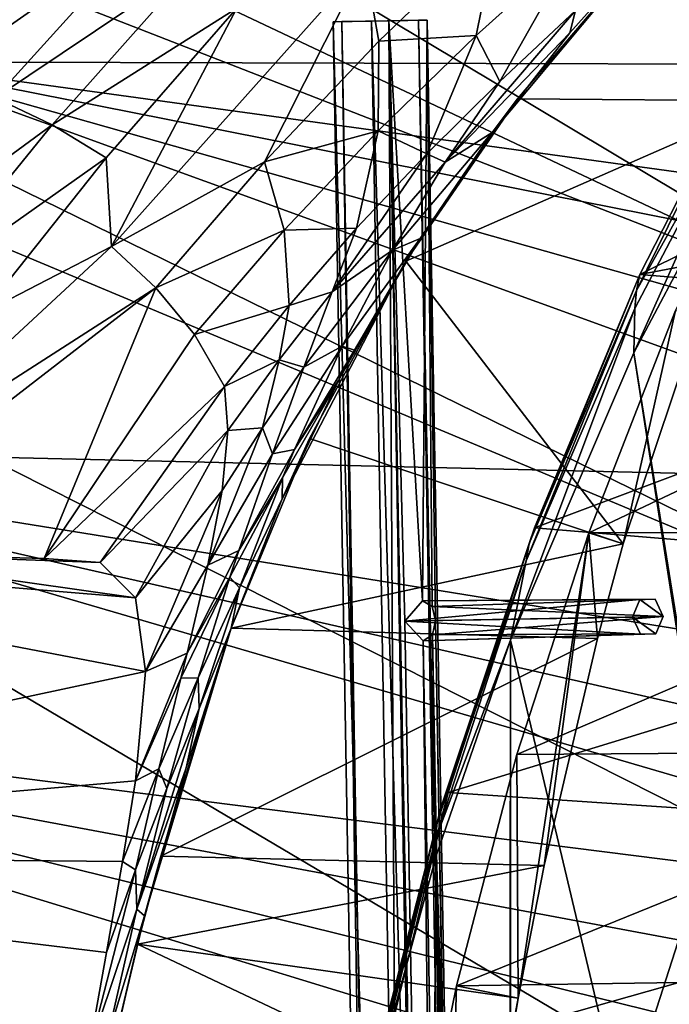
# Model space of a CAD drawing. Header units: metres. Extents: x -1004 to 0, y -708 to 0.
# Tile 70 of 103: x -153 to -88, y -256 to -157. Entities that reach past the tile are written whole.
import ezdxf

# ---------------------------------------------------------------- set-up
doc = ezdxf.new("R2010")
doc.units = ezdxf.units.M

msp = doc.modelspace()

# ---------------------------------------------------------------- linework, layer by layer
at = {"layer": 'top01'}
for points in [[(-167.297272, -161.656906, 628.322815), (-167.226578, -161.581223, 660.234009), (-131.362335, -126.032669, 628.322815)], [(-167.297272, -161.656906, 628.322815), (-131.362335, -126.032669, 628.322815), (-129.359299, -127.036476, 612.237427)], [(-167.226578, -161.581223, 660.234009), (-131.362518, -126.032402, 661.173096), (-131.362335, -126.032669, 628.322815)], [(-69.684868, -161.822006, 662.788147), (-131.362518, -126.032402, 661.173096), (-167.226578, -161.581223, 660.234009)], [(-69.684868, -161.822006, 662.788147), (-73.041176, -147.512085, 662.700317), (-131.362518, -126.032402, 661.173096)], [(-144.669205, -145.329971, 596.254639), (-167.297272, -161.656906, 628.322815), (-129.359299, -127.036476, 612.237427)], [(-144.669205, -145.329971, 596.254639), (-161.207809, -163.052963, 596.327454), (-167.297272, -161.656906, 628.322815)], [(-139.850632, -148.10556, 564.308838), (-161.207809, -163.052963, 596.327454), (-144.669205, -145.329971, 596.254639)], [(-139.850632, -148.10556, 564.308838), (-155.316925, -165.149384, 564.417969), (-161.207809, -163.052963, 596.327454)], [(-135.308334, -151.731903, 532.550476), (-155.316925, -165.149384, 564.417969), (-139.850632, -148.10556, 564.308838)], [(-116.972603, -159.508804, 441.937164), (-118.373405, -151.642166, 470.991943), (-105.040154, -148.033386, 441.096008)], [(-116.972603, -159.508804, 441.937164), (-105.040154, -148.033386, 441.096008), (-107.234642, -158.940598, 412.950928)], [(-105.040154, -148.033386, 441.096008), (-97.137924, -149.830536, 412.104858), (-107.234642, -158.940598, 412.950928)], [(-105.647194, -168.636063, 358.407745), (-89.513191, -149.309341, 241.204956), (-103.117104, -165.247604, 245.932571)], [(-105.647194, -168.636063, 358.407745), (-97.864403, -158.671875, 371.655823), (-89.513191, -149.309341, 241.204956)], [(-77.689262, -165.469803, 241.4319), (-103.117104, -165.247604, 245.932571), (-89.513191, -149.309341, 241.204956)], [(-89.513191, -149.309341, 384.994965), (-97.864403, -158.671875, 371.655823), (-97.313828, -156.425735, 385.208649)], [(-97.864403, -158.671875, 371.655823), (-89.513191, -149.309341, 384.994965), (-89.513191, -149.309341, 241.204956)], [(-77.689262, -165.469803, 241.4319), (-89.513191, -149.309341, 241.204956), (-51.296959, -150.247864, 234.532043)], [(-107.234642, -158.940598, 412.950928), (-97.137924, -149.830536, 412.104858), (-104.867096, -163.547592, 385.701385)], [(-97.137924, -149.830536, 412.104858), (-97.313828, -156.425735, 385.208649), (-104.867096, -163.547592, 385.701385)], [(-135.308334, -151.731903, 532.550476), (-149.62262, -167.851547, 532.642029), (-155.316925, -165.149384, 564.417969)], [(-131.17894, -156.188416, 501.049255), (-149.62262, -167.851547, 532.642029), (-135.308334, -151.731903, 532.550476)], [(-128.405945, -171.552017, 442.875641), (-143.705566, -180.003922, 472.123138), (-118.373405, -151.642166, 470.991943)], [(-143.705566, -180.003922, 472.123138), (-131.17894, -156.188416, 501.049255), (-118.373405, -151.642166, 470.991943)], [(-116.972603, -159.508804, 441.937164), (-128.405945, -171.552017, 442.875641), (-118.373405, -151.642166, 470.991943)], [(-131.17894, -156.188416, 501.049255), (-144.222244, -171.144958, 501.049255), (-149.62262, -167.851547, 532.642029)], [(-144.222244, -171.144958, 501.049255), (-131.17894, -156.188416, 501.049255), (-143.705566, -180.003922, 472.123138)], [(-97.313828, -156.425735, 385.208649), (-97.864403, -158.671875, 371.655823), (-110.349518, -171.577942, 372.132599)], [(-97.313828, -156.425735, 385.208649), (-110.349518, -171.577942, 372.132599), (-104.867096, -163.547592, 385.701385)], [(-112.161003, -170.772842, 386.39917), (-117.03196, -168.452621, 413.966339), (-107.234642, -158.940598, 412.950928)], [(-107.234642, -158.940598, 412.950928), (-117.03196, -168.452621, 413.966339), (-116.972603, -159.508804, 441.937164)], [(-104.867096, -163.547592, 385.701385), (-112.161003, -170.772842, 386.39917), (-107.234642, -158.940598, 412.950928)], [(-97.864403, -158.671875, 371.655823), (-105.647194, -168.636063, 358.407745), (-110.349518, -171.577942, 372.132599)], [(-78.692848, -162.095596, 1562.10791), (-78.531273, -158.697357, 1517.080933), (-91.196899, -184.427475, 1547.637451)], [(-78.531273, -158.697357, 1517.080933), (-90.857948, -182.803024, 1527.758789), (-91.196899, -184.427475, 1547.637451)], [(-49.194324, -162.124847, 1500.701904), (-90.857948, -182.803024, 1527.758789), (-78.531273, -158.697357, 1517.080933)], [(-117.03196, -168.452621, 413.966339), (-128.405945, -171.552017, 442.875641), (-116.972603, -159.508804, 441.937164)], [(-167.226578, -161.581223, 660.234009), (-199.991806, -200.041229, 659.375977), (-51.756859, -203.4944, 663.25769)], [(-64.701218, -175.646225, 662.918701), (-167.226578, -161.581223, 660.234009), (-61.270401, -182.532272, 663.008545)], [(-61.270401, -182.532272, 663.008545), (-167.226578, -161.581223, 660.234009), (-56.372231, -192.903091, 663.136841)], [(-167.226578, -161.581223, 660.234009), (-51.756859, -203.4944, 663.25769), (-56.372231, -192.903091, 663.136841)], [(-64.701218, -175.646225, 662.918701), (-69.684868, -161.822006, 662.788147), (-167.226578, -161.581223, 660.234009)], [(-91.372894, -186.216644, 1567.505737), (-91.46991, -190.642548, 1606.219482), (-78.692848, -162.095596, 1562.10791)], [(-78.692848, -162.095596, 1562.10791), (-91.46991, -190.642548, 1606.219482), (-78.48407, -166.14267, 1606.55957)], [(-91.196899, -184.427475, 1547.637451), (-91.372894, -186.216644, 1567.505737), (-78.692848, -162.095596, 1562.10791)], [(-49.194324, -162.124847, 1500.701904), (-46.543919, -174.386917, 1500.998413), (-90.857948, -182.803024, 1527.758789)], [(-110.349518, -171.577942, 372.132599), (-112.161003, -170.772842, 386.39917), (-104.867096, -163.547592, 385.701385)], [(-149.62262, -167.851547, 532.642029), (-170.049423, -182.841278, 564.527039), (-155.316925, -165.149384, 564.417969)], [(-112.834114, -179.205139, 345.292023), (-103.117104, -165.247604, 245.932571), (-114.264824, -181.501587, 250.433945)], [(-114.264824, -181.501587, 250.433945), (-103.117104, -165.247604, 245.932571), (-77.689262, -165.469803, 241.4319)], [(-112.834114, -179.205139, 345.292023), (-105.647194, -168.636063, 358.407745), (-103.117104, -165.247604, 245.932571)], [(-92.538078, -209.73555, 251.070221), (-114.264824, -181.501587, 250.433945), (-77.689262, -165.469803, 241.4319)], [(-92.538078, -209.73555, 251.070221), (-77.689262, -165.469803, 241.4319), (-87.294052, -186.425903, 228.413284)], [(-78.48407, -166.14267, 1606.55957), (-91.46991, -190.642548, 1606.219482), (-54.826065, -419.461243, 1607.179077)], [(-149.62262, -167.851547, 532.642029), (-163.226166, -184.581711, 532.733521), (-170.049423, -182.841278, 564.527039)], [(-144.222244, -171.144958, 501.049255), (-163.226166, -184.581711, 532.733521), (-149.62262, -167.851547, 532.642029)], [(-117.03196, -168.452621, 413.966339), (-126.44619, -178.400543, 415.067841), (-128.405945, -171.552017, 442.875641)], [(-119.188637, -178.195984, 387.227112), (-126.44619, -178.400543, 415.067841), (-117.03196, -168.452621, 413.966339)], [(-112.161003, -170.772842, 386.39917), (-119.188637, -178.195984, 387.227112), (-117.03196, -168.452621, 413.966339)], [(-110.349518, -171.577942, 372.132599), (-105.647194, -168.636063, 358.407745), (-115.611839, -180.396072, 358.669617)], [(-105.647194, -168.636063, 358.407745), (-112.834114, -179.205139, 345.292023), (-115.611839, -180.396072, 358.669617)], [(-163.226166, -184.581711, 532.733521), (-144.222244, -171.144958, 501.049255), (-156.577866, -186.674423, 501.049255)], [(-143.705566, -180.003922, 472.123138), (-156.577866, -186.674423, 501.049255), (-144.222244, -171.144958, 501.049255)], [(-110.349518, -171.577942, 372.132599), (-121.643509, -184.562805, 373.146759), (-112.161003, -170.772842, 386.39917)], [(-121.643509, -184.562805, 373.146759), (-119.188637, -178.195984, 387.227112), (-112.161003, -170.772842, 386.39917)], [(-139.246414, -184.157349, 443.859161), (-143.705566, -180.003922, 472.123138), (-128.405945, -171.552017, 442.875641)], [(-126.44619, -178.400543, 415.067841), (-139.246414, -184.157349, 443.859161), (-128.405945, -171.552017, 442.875641)], [(-121.643509, -184.562805, 373.146759), (-110.349518, -171.577942, 372.132599), (-115.611839, -180.396072, 358.669617)], [(-46.543919, -174.386917, 1500.998413), (-44.093254, -186.637497, 1501.266724), (-90.857948, -182.803024, 1527.758789)], [(-135.386002, -188.820313, 416.175659), (-139.246414, -184.157349, 443.859161), (-126.44619, -178.400543, 415.067841)], [(-125.942917, -185.911331, 388.110931), (-135.386002, -188.820313, 416.175659), (-126.44619, -178.400543, 415.067841)], [(-126.44619, -178.400543, 415.067841), (-119.188637, -178.195984, 387.227112), (-125.942917, -185.911331, 388.110931)], [(-119.188637, -178.195984, 387.227112), (-121.643509, -184.562805, 373.146759), (-125.942917, -185.911331, 388.110931)], [(-139.246414, -184.157349, 443.859161), (-168.220688, -202.745209, 501.049255), (-143.705566, -180.003922, 472.123138)], [(-168.220688, -202.745209, 501.049255), (-156.577866, -186.674423, 501.049255), (-143.705566, -180.003922, 472.123138)], [(-115.611839, -180.396072, 358.669617), (-112.834114, -179.205139, 345.292023), (-120.640549, -189.985092, 345.389465)], [(-112.834114, -179.205139, 345.292023), (-119.388748, -190.379669, 332.349731), (-120.640549, -189.985092, 345.389465)], [(-119.388748, -190.379669, 332.349731), (-112.834114, -179.205139, 345.292023), (-114.264824, -181.501587, 250.433945)], [(-124.467285, -192.092896, 359.209991), (-121.643509, -184.562805, 373.146759), (-115.611839, -180.396072, 358.669617)], [(-115.611839, -180.396072, 358.669617), (-120.640549, -189.985092, 345.389465), (-124.467285, -192.092896, 359.209991)], [(-123.887291, -199.209656, 254.9758), (-126.643555, -205.246094, 317.38504), (-114.264824, -181.501587, 250.433945)], [(-126.643555, -205.246094, 317.38504), (-120.990173, -193.396149, 329.0495), (-114.264824, -181.501587, 250.433945)], [(-123.887291, -199.209656, 254.9758), (-114.264824, -181.501587, 250.433945), (-92.538078, -209.73555, 251.070221)], [(-114.264824, -181.501587, 250.433945), (-120.990173, -193.396149, 329.0495), (-119.388748, -190.379669, 332.349731)], [(-91.196899, -184.427475, 1547.637451), (-90.857948, -182.803024, 1527.758789), (-101.922279, -209.700241, 1554.645996)], [(-90.857948, -182.803024, 1527.758789), (-101.410408, -208.128052, 1537.074707), (-101.922279, -209.700241, 1554.645996)], [(-90.857948, -182.803024, 1527.758789), (-44.093254, -186.637497, 1501.266724), (-101.410408, -208.128052, 1537.074707)], [(-150.435028, -211.182709, 413.792816), (-173.494675, -210.559433, 501.049255), (-139.246414, -184.157349, 443.859161)], [(-139.246414, -184.157349, 443.859161), (-173.494675, -210.559433, 501.049255), (-168.220688, -202.745209, 501.049255)], [(-135.386002, -188.820313, 416.175659), (-150.435028, -211.182709, 413.792816), (-139.246414, -184.157349, 443.859161)], [(-126.941734, -191.332489, 373.733765), (-121.643509, -184.562805, 373.146759), (-124.467285, -192.092896, 359.209991)], [(-125.942917, -185.911331, 388.110931), (-121.643509, -184.562805, 373.146759), (-126.941734, -191.332489, 373.733765)], [(-101.922279, -209.700241, 1554.645996), (-102.218918, -211.419724, 1572.210083), (-91.196899, -184.427475, 1547.637451)], [(-102.218918, -211.419724, 1572.210083), (-91.372894, -186.216644, 1567.505737), (-91.196899, -184.427475, 1547.637451)], [(-132.411697, -194.014603, 388.978668), (-135.386002, -188.820313, 416.175659), (-125.942917, -185.911331, 388.110931)], [(-126.941734, -191.332489, 373.733765), (-132.411697, -194.014603, 388.978668), (-125.942917, -185.911331, 388.110931)], [(-102.218918, -211.419724, 1572.210083), (-103.814522, -219.351303, 1605.89624), (-91.372894, -186.216644, 1567.505737)], [(-103.814522, -219.351303, 1605.89624), (-91.46991, -190.642548, 1606.219482), (-91.372894, -186.216644, 1567.505737)], [(-44.093254, -186.637497, 1501.266724), (-40.235806, -213.23349, 1502.344727), (-101.410408, -208.128052, 1537.074707)], [(-95.958817, -208.649231, 216.927246), (-92.538078, -209.73555, 251.070221), (-87.294052, -186.425903, 228.413284)], [(-95.958817, -208.649231, 216.927246), (-87.294052, -186.425903, 228.413284), (-51.296959, -187.512817, 223.782303)], [(-95.958817, -208.649231, 216.927246), (-51.296959, -187.512817, 223.782303), (-51.29697, -208.546082, 212.081375)], [(-150.435028, -211.182709, 413.792816), (-135.386002, -188.820313, 416.175659), (-132.411697, -194.014603, 388.978668)], [(-127.606003, -200.730179, 345.575378), (-120.640549, -189.985092, 345.389465), (-125.399055, -200.317276, 332.360443)], [(-120.640549, -189.985092, 345.389465), (-127.606003, -200.730179, 345.575378), (-124.467285, -192.092896, 359.209991)], [(-120.640549, -189.985092, 345.389465), (-119.388748, -190.379669, 332.349731), (-125.399055, -200.317276, 332.360443)], [(-119.388748, -190.379669, 332.349731), (-120.990173, -193.396149, 329.0495), (-125.399055, -200.317276, 332.360443)], [(-91.46991, -190.642548, 1606.219482), (-103.814522, -219.351303, 1605.89624), (-55.368595, -423.352661, 1607.164795)], [(-54.826065, -419.461243, 1607.179077), (-91.46991, -190.642548, 1606.219482), (-55.368595, -423.352661, 1607.164795)], [(-132.056808, -198.419464, 374.311096), (-132.411697, -194.014603, 388.978668), (-126.941734, -191.332489, 373.733765)], [(-128.612106, -198.125519, 359.522522), (-132.056808, -198.419464, 374.311096), (-126.941734, -191.332489, 373.733765)], [(-128.612106, -198.125519, 359.522522), (-126.941734, -191.332489, 373.733765), (-124.467285, -192.092896, 359.209991)], [(-124.467285, -192.092896, 359.209991), (-127.606003, -200.730179, 345.575378), (-128.612106, -198.125519, 359.522522)], [(-126.591545, -203.130463, 329.0495), (-120.990173, -193.396149, 329.0495), (-126.643555, -205.246094, 317.38504)], [(-125.399055, -200.317276, 332.360443), (-120.990173, -193.396149, 329.0495), (-126.591545, -203.130463, 329.0495)], [(-144.841965, -211.601791, 391.94342), (-150.435028, -211.182709, 413.792816), (-132.411697, -194.014603, 388.978668)], [(-144.841965, -211.601791, 391.94342), (-132.411697, -194.014603, 388.978668), (-132.056808, -198.419464, 374.311096)], [(-141.307709, -215.118286, 369.979431), (-144.841965, -211.601791, 391.94342), (-132.056808, -198.419464, 374.311096)], [(-141.307709, -215.118286, 369.979431), (-132.056808, -198.419464, 374.311096), (-132.637817, -204.391983, 359.831177)], [(-134.054977, -211.851913, 345.789032), (-132.637817, -204.391983, 359.831177), (-128.612106, -198.125519, 359.522522)], [(-127.606003, -200.730179, 345.575378), (-134.054977, -211.851913, 345.789032), (-128.612106, -198.125519, 359.522522)], [(-132.637817, -204.391983, 359.831177), (-132.056808, -198.419464, 374.311096), (-128.612106, -198.125519, 359.522522)], [(-131.732422, -218.167419, 259.426208), (-131.732422, -218.167419, 306.634796), (-123.887291, -199.209656, 254.9758)], [(-131.732422, -218.167419, 306.634796), (-126.643555, -205.246094, 317.38504), (-123.887291, -199.209656, 254.9758)], [(-131.732422, -218.167419, 259.426208), (-123.887291, -199.209656, 254.9758), (-92.538078, -209.73555, 251.070221)], [(-217.099503, -225.030426, 658.92804), (-36.372501, -247.83252, 663.660522), (-199.991806, -200.041229, 659.375977)], [(-199.991806, -200.041229, 659.375977), (-43.425484, -225.2939, 663.47583), (-51.756859, -203.4944, 663.25769)], [(-36.372501, -247.83252, 663.660522), (-39.733574, -236.477509, 663.57251), (-199.991806, -200.041229, 659.375977)], [(-199.991806, -200.041229, 659.375977), (-39.733574, -236.477509, 663.57251), (-43.425484, -225.2939, 663.47583)], [(-125.399055, -200.317276, 332.360443), (-126.591545, -203.130463, 329.0495), (-130.955551, -210.387268, 332.376434)], [(-130.955551, -210.387268, 332.376434), (-127.606003, -200.730179, 345.575378), (-125.399055, -200.317276, 332.360443)], [(-134.054977, -211.851913, 345.789032), (-127.606003, -200.730179, 345.575378), (-130.955551, -210.387268, 332.376434)], [(-131.847885, -213.055328, 329.0495), (-126.591545, -203.130463, 329.0495), (-130.900024, -214.139359, 317.47171)], [(-126.591545, -203.130463, 329.0495), (-131.847885, -213.055328, 329.0495), (-130.955551, -210.387268, 332.376434)], [(-130.900024, -214.139359, 317.47171), (-126.591545, -203.130463, 329.0495), (-126.643555, -205.246094, 317.38504)], [(-140.283661, -222.487015, 348.718903), (-141.307709, -215.118286, 369.979431), (-132.637817, -204.391983, 359.831177)], [(-140.283661, -222.487015, 348.718903), (-132.637817, -204.391983, 359.831177), (-134.054977, -211.851913, 345.789032)], [(-126.643555, -205.246094, 317.38504), (-131.732422, -218.167419, 306.634796), (-130.900024, -214.139359, 317.47171)], [(-101.922279, -209.700241, 1554.645996), (-101.410408, -208.128052, 1537.074707), (-110.71833, -236.001282, 1560.502686)], [(-101.410408, -208.128052, 1537.074707), (-110.050865, -234.568253, 1544.865601), (-110.71833, -236.001282, 1560.502686)], [(-101.410408, -208.128052, 1537.074707), (-40.235806, -213.23349, 1502.344727), (-110.050865, -234.568253, 1544.865601)], [(-103.152214, -230.801208, 207.568268), (-51.29697, -208.546082, 212.081375), (-51.296951, -230.434845, 202.071503)], [(-103.152214, -230.801208, 207.568268), (-95.958817, -208.649231, 216.927246), (-51.29697, -208.546082, 212.081375)], [(-95.958817, -208.649231, 216.927246), (-103.152214, -230.801208, 207.568268), (-103.048378, -255.136307, 259.621887)], [(-100.423035, -241.872696, 257.518005), (-95.958817, -208.649231, 216.927246), (-103.048378, -255.136307, 259.621887)], [(-100.423035, -241.872696, 257.518005), (-95.099197, -219.191757, 253.048508), (-95.958817, -208.649231, 216.927246)], [(-95.099197, -219.191757, 253.048508), (-92.538078, -209.73555, 251.070221), (-95.958817, -208.649231, 216.927246)], [(-207.142624, -209.675964, 628.322754), (-140.283661, -222.487015, 348.718903), (-225.66304, -240.703903, 628.322754)], [(-173.494675, -210.559433, 501.049255), (-141.307709, -215.118286, 369.979431), (-207.142624, -209.675964, 628.322754)], [(-141.307709, -215.118286, 369.979431), (-140.283661, -222.487015, 348.718903), (-207.142624, -209.675964, 628.322754)], [(-150.435028, -211.182709, 413.792816), (-144.841965, -211.601791, 391.94342), (-173.494675, -210.559433, 501.049255)], [(-144.841965, -211.601791, 391.94342), (-141.307709, -215.118286, 369.979431), (-173.494675, -210.559433, 501.049255)], [(-130.955551, -210.387268, 332.376434), (-131.847885, -213.055328, 329.0495), (-136.131317, -220.667297, 332.393707)], [(-136.131317, -220.667297, 332.393707), (-134.054977, -211.851913, 345.789032), (-130.955551, -210.387268, 332.376434)], [(-92.538078, -209.73555, 251.070221), (-95.099197, -219.191757, 253.048508), (-131.732422, -218.167419, 259.426208)], [(-110.71833, -236.001282, 1560.502686), (-111.130272, -237.557434, 1576.138306), (-101.922279, -209.700241, 1554.645996)], [(-111.130272, -237.557434, 1576.138306), (-102.218918, -211.419724, 1572.210083), (-101.922279, -209.700241, 1554.645996)], [(-111.130272, -237.557434, 1576.138306), (-111.286507, -239.235992, 1591.765625), (-102.218918, -211.419724, 1572.210083)], [(-111.286507, -239.235992, 1591.765625), (-103.814522, -219.351303, 1605.89624), (-102.218918, -211.419724, 1572.210083)], [(-136.131317, -220.667297, 332.393707), (-140.283661, -222.487015, 348.718903), (-134.054977, -211.851913, 345.789032)], [(-136.752701, -223.158539, 329.0495), (-131.847885, -213.055328, 329.0495), (-135.022507, -223.118134, 317.668243)], [(-131.847885, -213.055328, 329.0495), (-136.752701, -223.158539, 329.0495), (-136.131317, -220.667297, 332.393707)], [(-135.022507, -223.118134, 317.668243), (-131.847885, -213.055328, 329.0495), (-130.900024, -214.139359, 317.47171)], [(-40.235806, -213.23349, 1502.344727), (-37.147514, -239.473907, 1503.231934), (-110.050865, -234.568253, 1544.865601)], [(-130.900024, -214.139359, 317.47171), (-134.941391, -226.172668, 306.846924), (-135.022507, -223.118134, 317.668243)], [(-131.732422, -218.167419, 306.634796), (-134.941391, -226.172668, 306.846924), (-130.900024, -214.139359, 317.47171)], [(-140.383026, -246.915604, 288.345825), (-131.732422, -218.167419, 259.426208), (-138.776581, -240.93689, 264.215393)], [(-140.383026, -246.915604, 288.345825), (-136.223587, -232.115524, 296.899811), (-131.732422, -218.167419, 259.426208)], [(-138.776581, -240.93689, 264.215393), (-131.732422, -218.167419, 259.426208), (-95.099197, -219.191757, 253.048508)], [(-131.732422, -218.167419, 306.634796), (-136.223587, -232.115524, 296.899811), (-134.941391, -226.172668, 306.846924)], [(-136.223587, -232.115524, 296.899811), (-131.732422, -218.167419, 306.634796), (-131.732422, -218.167419, 259.426208)], [(-138.776581, -240.93689, 264.215393), (-95.099197, -219.191757, 253.048508), (-100.423035, -241.872696, 257.518005)], [(-111.286507, -239.235992, 1591.765625), (-111.198296, -240.799545, 1605.702881), (-103.814522, -219.351303, 1605.89624)], [(-103.814522, -219.351303, 1605.89624), (-111.198296, -240.799545, 1605.702881), (-104.054955, -476.287506, 1605.889893)], [(-103.814522, -219.351303, 1605.89624), (-104.054955, -476.287506, 1605.889893), (-103.745293, -477.099335, 1605.898071)], [(-55.368595, -423.352661, 1607.164795), (-103.814522, -219.351303, 1605.89624), (-103.745293, -477.099335, 1605.898071)], [(-136.752701, -223.158539, 329.0495), (-141.299973, -233.427643, 329.0495), (-136.131317, -220.667297, 332.393707)], [(-141.299973, -233.427643, 329.0495), (-140.283661, -222.487015, 348.718903), (-136.131317, -220.667297, 332.393707)], [(-140.283661, -222.487015, 348.718903), (-141.299973, -233.427643, 329.0495), (-225.66304, -240.703903, 628.322754)], [(-138.952896, -232.220871, 317.954498), (-141.299973, -233.427643, 329.0495), (-136.752701, -223.158539, 329.0495)], [(-138.952896, -232.220871, 317.954498), (-136.752701, -223.158539, 329.0495), (-135.022507, -223.118134, 317.668243)], [(-135.022507, -223.118134, 317.668243), (-138.162979, -234.198608, 307.268494), (-138.952896, -232.220871, 317.954498)], [(-134.941391, -226.172668, 306.846924), (-138.162979, -234.198608, 307.268494), (-135.022507, -223.118134, 317.668243)], [(-217.099503, -225.030426, 658.92804), (-230.749008, -251.574356, 658.570618), (-28.373259, -282.777893, 663.869995)], [(-30.6833, -270.99826, 663.809509), (-33.352577, -259.344513, 663.739624), (-217.099503, -225.030426, 658.92804)], [(-33.352577, -259.344513, 663.739624), (-36.372501, -247.83252, 663.660522), (-217.099503, -225.030426, 658.92804)], [(-30.6833, -270.99826, 663.809509), (-217.099503, -225.030426, 658.92804), (-28.373259, -282.777893, 663.869995)], [(-136.223587, -232.115524, 296.899811), (-141.166061, -246.239594, 297.91687), (-134.941391, -226.172668, 306.846924)], [(-134.941391, -226.172668, 306.846924), (-141.166061, -246.239594, 297.91687), (-138.162979, -234.198608, 307.268494)], [(-109.210999, -253.888809, 199.798569), (-51.296951, -230.434845, 202.071503), (-51.296974, -253.044647, 193.818451)], [(-109.210999, -253.888809, 199.798569), (-103.152214, -230.801208, 207.568268), (-51.296951, -230.434845, 202.071503)], [(-103.048378, -255.136307, 259.621887), (-103.152214, -230.801208, 207.568268), (-109.210999, -253.888809, 199.798569)], [(-141.166061, -246.239594, 297.91687), (-136.223587, -232.115524, 296.899811), (-140.383026, -246.915604, 288.345825)], [(-141.302902, -242.307877, 307.831909), (-142.59079, -241.491135, 318.326752), (-138.952896, -232.220871, 317.954498)], [(-142.59079, -241.491135, 318.326752), (-141.299973, -233.427643, 329.0495), (-138.952896, -232.220871, 317.954498)], [(-138.162979, -234.198608, 307.268494), (-141.302902, -242.307877, 307.831909), (-138.952896, -232.220871, 317.954498)], [(-225.66304, -240.703903, 628.322754), (-141.299973, -233.427643, 329.0495), (-142.59079, -241.491135, 318.326752)], [(-141.166061, -246.239594, 297.91687), (-141.302902, -242.307877, 307.831909), (-138.162979, -234.198608, 307.268494)], [(-110.71833, -236.001282, 1560.502686), (-110.050865, -234.568253, 1544.865601), (-117.471268, -263.172638, 1565.0896)], [(-110.050865, -234.568253, 1544.865601), (-116.637344, -261.978668, 1550.974487), (-117.471268, -263.172638, 1565.0896)], [(-110.050865, -234.568253, 1544.865601), (-37.147514, -239.473907, 1503.231934), (-116.637344, -261.978668, 1550.974487)], [(-117.471268, -263.172638, 1565.0896), (-118.017403, -264.461914, 1579.21106), (-110.71833, -236.001282, 1560.502686)], [(-118.017403, -264.461914, 1579.21106), (-111.130272, -237.557434, 1576.138306), (-110.71833, -236.001282, 1560.502686)], [(-118.017403, -264.461914, 1579.21106), (-118.275482, -265.845795, 1593.331299), (-111.130272, -237.557434, 1576.138306)], [(-118.275482, -265.845795, 1593.331299), (-111.286507, -239.235992, 1591.765625), (-111.130272, -237.557434, 1576.138306)], [(-118.275482, -265.845795, 1593.331299), (-117.790649, -265.0625, 1605.530273), (-111.286507, -239.235992, 1591.765625)], [(-117.790649, -265.0625, 1605.530273), (-111.198296, -240.799545, 1605.702881), (-111.286507, -239.235992, 1591.765625)], [(-37.147514, -239.473907, 1503.231934), (-34.949223, -265.859711, 1504.089478), (-116.637344, -261.978668, 1550.974487)], [(-225.66304, -240.703903, 628.322754), (-145.982285, -260.593109, 299.613037), (-239.503754, -274.748077, 628.322754)], [(-142.59079, -241.491135, 318.326752), (-144.199799, -250.576172, 308.491089), (-225.66304, -240.703903, 628.322754)], [(-144.199799, -250.576172, 308.491089), (-145.982285, -260.593109, 299.613037), (-225.66304, -240.703903, 628.322754)], [(-141.108566, -249.744064, 265.74173), (-140.383026, -246.915604, 288.345825), (-138.776581, -240.93689, 264.215393)], [(-141.108566, -249.744064, 265.74173), (-138.776581, -240.93689, 264.215393), (-100.423035, -241.872696, 257.518005)], [(-111.198296, -240.799545, 1605.702881), (-117.790649, -265.0625, 1605.530273), (-113.479034, -447.474762, 1605.643188)], [(-111.198296, -240.799545, 1605.702881), (-113.479034, -447.474762, 1605.643188), (-104.054955, -476.287506, 1605.889893)], [(-141.302902, -242.307877, 307.831909), (-144.199799, -250.576172, 308.491089), (-142.59079, -241.491135, 318.326752)], [(-141.108566, -249.744064, 265.74173), (-100.423035, -241.872696, 257.518005), (-103.048378, -255.136307, 259.621887)], [(-141.166061, -246.239594, 297.91687), (-145.982285, -260.593109, 299.613037), (-141.302902, -242.307877, 307.831909)], [(-145.982285, -260.593109, 299.613037), (-144.199799, -250.576172, 308.491089), (-141.302902, -242.307877, 307.831909)], [(-145.982285, -260.593109, 299.613037), (-141.166061, -246.239594, 297.91687), (-144.082962, -259.099518, 289.724243)], [(-144.082962, -259.099518, 289.724243), (-140.383026, -246.915604, 288.345825), (-144.106293, -262.484253, 281.048523)], [(-144.106293, -262.484253, 281.048523), (-140.383026, -246.915604, 288.345825), (-141.108566, -249.744064, 265.74173)], [(-144.082962, -259.099518, 289.724243), (-141.166061, -246.239594, 297.91687), (-140.383026, -246.915604, 288.345825)], [(-144.857788, -266.00592, 266.904572), (-144.106293, -262.484253, 281.048523), (-141.108566, -249.744064, 265.74173)], [(-144.857788, -266.00592, 266.904572), (-141.108566, -249.744064, 265.74173), (-105.205589, -266.737976, 259.748413)], [(-105.205589, -266.737976, 259.748413), (-141.108566, -249.744064, 265.74173), (-103.048378, -255.136307, 259.621887)], [(-230.749008, -251.574356, 658.570618), (-240.962219, -279.48526, 658.303162), (-23.669832, -318.703949, 663.993164)], [(-28.373259, -282.777893, 663.869995), (-230.749008, -251.574356, 658.570618), (-26.430094, -294.66687, 663.920898)], [(-230.749008, -251.574356, 658.570618), (-24.860432, -306.648102, 663.961975), (-26.430094, -294.66687, 663.920898)], [(-24.860432, -306.648102, 663.961975), (-230.749008, -251.574356, 658.570618), (-23.669832, -318.703949, 663.993164)], [(-113.856964, -276.876312, 193.906204), (-51.296974, -253.044647, 193.818451), (-51.296974, -276.233704, 187.369766)], [(-113.856964, -276.876312, 193.906204), (-109.210999, -253.888809, 199.798569), (-51.296974, -253.044647, 193.818451)], [(-110.626579, -301.112183, 252.88121), (-109.210999, -253.888809, 199.798569), (-113.856964, -276.876312, 193.906204)], [(-103.048378, -255.136307, 259.621887), (-109.210999, -253.888809, 199.798569), (-110.626579, -301.112183, 252.88121)], [(-107.304848, -278.114258, 257.302338), (-103.048378, -255.136307, 259.621887), (-110.626579, -301.112183, 252.88121)], [(-107.304848, -278.114258, 257.302338), (-105.205589, -266.737976, 259.748413), (-103.048378, -255.136307, 259.621887)]]:
    msp.add_3dface(points, dxfattribs=at)
at = {"layer": 'top0123413'}
for points in [[(-106.027176, -557.352417, 1634.213867), (-113.008141, -157.413345, 1634.213867), (-117.705887, -157.495331, 1635.92395)], [(-117.705887, -157.495331, 1635.92395), (-113.008141, -157.413345, 1634.213867), (-115.969666, -157.465027, 1626.075806)], [(-112.14003, -157.398193, 1629.289795), (-112.612099, -215.415268, 1627.169678), (-115.969666, -157.465027, 1626.075806)], [(-113.008141, -157.413345, 1634.213867), (-112.14003, -157.398193, 1629.289795), (-115.969666, -157.465027, 1626.075806)], [(-105.159065, -557.33728, 1629.289795), (-112.14003, -157.398193, 1629.289795), (-113.008141, -157.413345, 1634.213867)], [(-106.027176, -557.352417, 1634.213867), (-105.159065, -557.33728, 1629.289795), (-113.008141, -157.413345, 1634.213867)], [(-111.649658, -215.984741, 1628.235474), (-112.612099, -215.415268, 1627.169678), (-112.14003, -157.398193, 1629.289795)], [(-111.313599, -217.392899, 1628.775024), (-111.649658, -215.984741, 1628.235474), (-112.14003, -157.398193, 1629.289795)], [(-112.14003, -157.398193, 1629.289795), (-105.159065, -557.33728, 1629.289795), (-111.313599, -217.392899, 1628.775024)], [(-110.724922, -557.434387, 1635.92395), (-117.705887, -157.495331, 1635.92395), (-121.535522, -157.56218, 1632.709961)], [(-121.535522, -157.56218, 1632.709961), (-117.705887, -157.495331, 1635.92395), (-120.667419, -157.547028, 1627.786011)], [(-121.535522, -157.56218, 1632.709961), (-120.667419, -157.547028, 1627.786011), (-114.554565, -557.501282, 1632.709961)], [(-114.554565, -557.501282, 1632.709961), (-110.724922, -557.434387, 1635.92395), (-121.535522, -157.56218, 1632.709961)], [(-120.667419, -157.547028, 1627.786011), (-115.969666, -157.465027, 1626.075806), (-113.686455, -557.486084, 1627.786011)], [(-117.705887, -157.495331, 1635.92395), (-115.969666, -157.465027, 1626.075806), (-120.667419, -157.547028, 1627.786011)], [(-120.667419, -157.547028, 1627.786011), (-113.686455, -557.486084, 1627.786011), (-114.554565, -557.501282, 1632.709961)], [(-110.724922, -557.434387, 1635.92395), (-106.027176, -557.352417, 1634.213867), (-117.705887, -157.495331, 1635.92395)], [(-115.969666, -157.465027, 1626.075806), (-108.988708, -557.404114, 1626.075806), (-113.686455, -557.486084, 1627.786011)], [(-112.612099, -215.415268, 1627.169678), (-114.377312, -217.446381, 1626.203857), (-115.969666, -157.465027, 1626.075806)], [(-115.969666, -157.465027, 1626.075806), (-114.377312, -217.446381, 1626.203857), (-109.490639, -497.403717, 1626.203857)], [(-115.969666, -157.465027, 1626.075806), (-109.490639, -497.403717, 1626.203857), (-108.988708, -557.404114, 1626.075806)], [(-91.614899, -217.049057, 1599.07251), (-114.377312, -217.446381, 1626.203857), (-90.879204, -215.303909, 1599.715332)], [(-114.377312, -217.446381, 1626.203857), (-112.612099, -215.415268, 1627.169678), (-90.879204, -215.303909, 1599.715332)], [(-90.879204, -215.303909, 1599.715332), (-112.612099, -215.415268, 1627.169678), (-89.347343, -215.277161, 1601.000854)], [(-112.612099, -215.415268, 1627.169678), (-111.649658, -215.984741, 1628.235474), (-89.347343, -215.277161, 1601.000854)], [(-89.347343, -215.277161, 1601.000854), (-111.649658, -215.984741, 1628.235474), (-88.551186, -216.995575, 1601.643677)], [(-90.879204, -215.303909, 1599.715332), (-88.551186, -216.995575, 1601.643677), (-91.614899, -217.049057, 1599.07251)], [(-90.879204, -215.303909, 1599.715332), (-89.347343, -215.277161, 1601.000854), (-88.551186, -216.995575, 1601.643677)], [(-111.649658, -215.984741, 1628.235474), (-111.313599, -217.392899, 1628.775024), (-88.551186, -216.995575, 1601.643677)], [(-91.614899, -217.049057, 1599.07251), (-90.818741, -218.767471, 1599.715332), (-114.377312, -217.446381, 1626.203857)], [(-114.377312, -217.446381, 1626.203857), (-112.542305, -219.414612, 1627.169678), (-109.490639, -497.403717, 1626.203857)], [(-90.818741, -218.767471, 1599.715332), (-112.542305, -219.414612, 1627.169678), (-114.377312, -217.446381, 1626.203857)], [(-89.286888, -218.740738, 1601.000854), (-88.551186, -216.995575, 1601.643677), (-111.600426, -218.811829, 1628.235474)], [(-88.551186, -216.995575, 1601.643677), (-111.313599, -217.392899, 1628.775024), (-111.600426, -218.811829, 1628.235474)], [(-111.313599, -217.392899, 1628.775024), (-106.426926, -497.35025, 1628.775024), (-111.600426, -218.811829, 1628.235474)], [(-105.159065, -557.33728, 1629.289795), (-106.426926, -497.35025, 1628.775024), (-111.313599, -217.392899, 1628.775024)], [(-88.551186, -216.995575, 1601.643677), (-89.286888, -218.740738, 1601.000854), (-91.614899, -217.049057, 1599.07251)], [(-91.614899, -217.049057, 1599.07251), (-89.286888, -218.740738, 1601.000854), (-90.818741, -218.767471, 1599.715332)], [(-90.818741, -218.767471, 1599.715332), (-89.286888, -218.740738, 1601.000854), (-112.542305, -219.414612, 1627.169678)], [(-89.286888, -218.740738, 1601.000854), (-111.600426, -218.811829, 1628.235474), (-112.542305, -219.414612, 1627.169678)], [(-112.542305, -219.414612, 1627.169678), (-111.600426, -218.811829, 1628.235474), (-107.725426, -495.37262, 1627.169678)], [(-109.490639, -497.403717, 1626.203857), (-112.542305, -219.414612, 1627.169678), (-107.725426, -495.37262, 1627.169678)], [(-107.725426, -495.37262, 1627.169678), (-111.600426, -218.811829, 1628.235474), (-106.762985, -495.942108, 1628.235474)], [(-111.600426, -218.811829, 1628.235474), (-106.426926, -497.35025, 1628.775024), (-106.762985, -495.942108, 1628.235474)]]:
    msp.add_3dface(points, dxfattribs=at)
at = {"layer": 'top0123459'}
for points in [[(-10, -10, 90), (-787.024658, -653.266907, 90), (-994.049377, -10, 90)], [(-217.024689, -653.266907, 90), (-787.024658, -653.266907, 90), (-10, -10, 90)], [(-10.00001, -694.05426, 90), (-217.024689, -653.266907, 90), (-10, -10, 90)], [(-64.753777, -187.940262, 115.05761), (-262.337708, -69.78093, 117.120087), (-310.246368, -71.936356, 117.082466)], [(-64.753777, -187.940262, 115.05761), (-67.72126, -157.298248, 115.592468), (-262.337708, -69.78093, 117.120087)], [(-358.174194, -73.613029, 117.0532), (-64.753777, -187.940262, 115.05761), (-310.246368, -71.936356, 117.082466)], [(-406.116364, -74.810768, 117.032295), (-62.341656, -218.630981, 114.521904), (-358.174194, -73.613029, 117.0532)], [(-62.341656, -218.630981, 114.521904), (-64.753777, -187.940262, 115.05761), (-358.174194, -73.613029, 117.0532)], [(-489.911804, -508.234253, 109.466858), (-59.186478, -280.118256, 113.448639), (-406.116364, -74.810768, 117.032295)], [(-59.186478, -280.118256, 113.448639), (-60.485687, -249.360321, 113.985519), (-406.116364, -74.810768, 117.032295)], [(-406.116364, -74.810768, 117.032295), (-60.485687, -249.360321, 113.985519), (-62.341656, -218.630981, 114.521904)]]:
    msp.add_3dface(points, dxfattribs=at)

doc.saveas('drawing.dxf')
